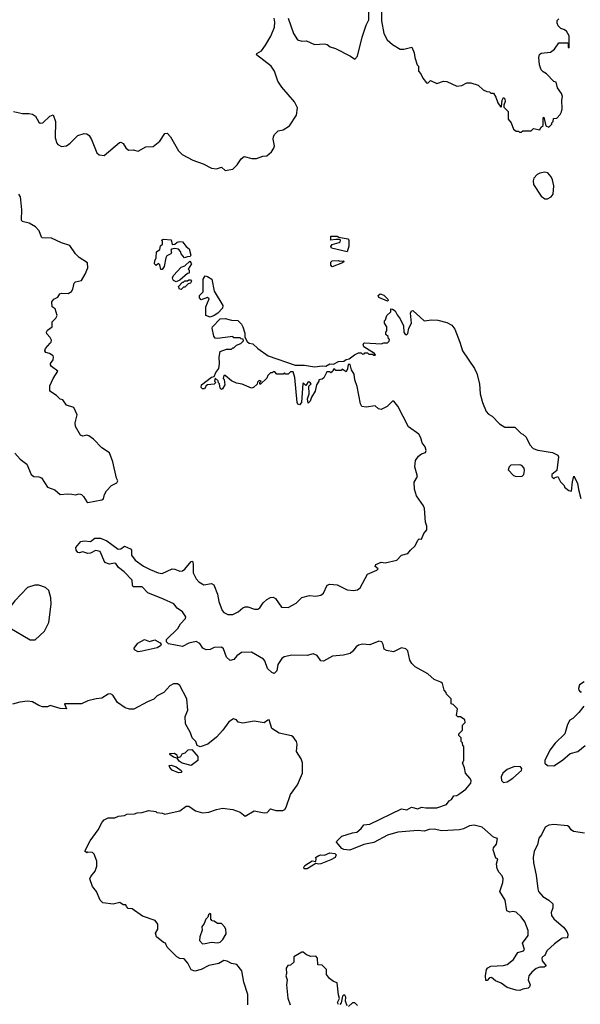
# Model space of a CAD drawing. Extents: x 2240384 to 2404287, y 351326 to 526670.
# Tile 138 of 256: x 2281643 to 2286096, y 451129 to 458944. Entities that reach past the tile are written whole.
import ezdxf

# ---------------------------------------------------------------- set-up
doc = ezdxf.new("R2010")
doc.units = 0

msp = doc.modelspace()

# ---------------------------------------------------------------- linework, layer by layer
at = {"layer": '0CON20XD'}
for points in [[(2284516.7, 459035), (2284516.7, 458935), (2284533.8, 458835), (2284562.5, 458785), (2284605, 458747.5), (2284665, 458710), (2284695, 458710), (2284756.4, 458726.4), (2284775, 458680), (2284780, 458645), (2284800, 458585), (2284810, 458575), (2284810, 458535), (2284830, 458515), (2284845, 458480), (2284875, 458442.5), (2284885, 458440), (2284905, 458460), (2284955, 458437.5), (2285010, 458455), (2285035, 458453.3), (2285115, 458416.7), (2285155, 458422.5), (2285195, 458442.5), (2285225, 458442.5), (2285283.6, 458423.6), (2285325, 458387.5), (2285353, 458373), (2285375, 458370), (2285385, 458360), (2285405, 458360), (2285425, 458330), (2285440, 458285), (2285465, 458250), (2285470, 458255), (2285474.3, 458305.7), (2285485, 458326.7), (2285495, 458316.7), (2285498.5, 458295), (2285487.5, 458265), (2285488.3, 458248.3), (2285521.4, 458215), (2285523.3, 458155), (2285546.2, 458125), (2285564, 458074), (2285585, 458060), (2285605, 458060), (2285611.7, 458051.7), (2285625, 458050), (2285638.3, 458061.7), (2285705, 458062.5), (2285725, 458080), (2285775, 458070), (2285781.7, 458088.3), (2285800, 458105), (2285800, 458165), (2285805, 458170), (2285821.7, 458101.7), (2285845, 458090), (2285870, 458115), (2285870, 458125), (2285880, 458135), (2285881.7, 458158.3), (2285908.3, 458161.7), (2285935, 458190), (2285947, 458213), (2285952.5, 458235), (2285947.5, 458305), (2285953, 458333), (2285945, 458357.5), (2285914.1, 458404.1), (2285905, 458447.5), (2285883.9, 458453.9), (2285827.5, 458515), (2285799.3, 458529.3), (2285783.3, 458545), (2285771.2, 458585), (2285766.4, 458643.6), (2285772.3, 458667.7), (2285785, 458677.5), (2285860, 458685), (2285889.3, 458710.7), (2285925, 458760), (2285995, 458760), (2286000, 458755), (2286000, 458725), (2286008.3, 458721.7), (2286006.7, 458815), (2285985, 458853.3), (2285965, 458866.7), (2285940, 458875), (2285920, 458895), (2285911.2, 458915), (2285912.7, 458937.3), (2285925, 458950)], [(2283642.5, 457895), (2283662.5, 457925), (2283666.4, 457943.6), (2283656.7, 457995), (2283657.5, 458015), (2283666.4, 458033.6), (2283695, 458062.5), (2283735, 458070), (2283785, 458102.5), (2283842.5, 458185), (2283850, 458245), (2283825, 458292.5), (2283725, 458407.5), (2283693.3, 458455), (2283666.7, 458535), (2283640, 458575), (2283522.5, 458665), (2283527.5, 458675), (2283563.9, 458696.1), (2283595, 458742.5), (2283637.7, 458812.3), (2283665.9, 458884.1), (2283668.6, 458925), (2283662.9, 458955)], [(2283774.5, 458955), (2283818.6, 458835), (2283850, 458785), (2283885, 458773.8), (2283920, 458775), (2283985, 458746.7), (2284065, 458752.5), (2284085, 458746.7), (2284109.3, 458729.3), (2284150, 458715), (2284270, 458655), (2284305, 458630), (2284326.4, 458653.6), (2284363.8, 458805), (2284395, 458900), (2284416.4, 458943.6), (2284415, 459007.5)], [(2281595, 458215.8), (2281665, 458199.2), (2281715, 458200), (2281745, 458193.8), (2281767.7, 458177.7), (2281795, 458130), (2281805, 458123.8), (2281827.5, 458125), (2281883.1, 458176.9), (2281908.3, 458188.3), (2281926.1, 458136.1), (2281924, 458005), (2281936.7, 457965), (2281945, 457953.3), (2281975, 457937.5), (2282015, 457943.3), (2282043.3, 457965), (2282105, 458025.8), (2282155, 458040), (2282175, 458038.8), (2282194.2, 458024.2), (2282214.2, 457994.2), (2282256.1, 457886.1), (2282275, 457870), (2282313, 457867), (2282435, 457970), (2282445, 457971.2), (2282465, 457960), (2282485, 457927.5), (2282507, 457907), (2282545, 457910), (2282585, 457901.2), (2282645, 457934), (2282701.7, 457938.3), (2282755, 457978.8), (2282795, 458040), (2282815, 458043.3), (2282841.2, 458015), (2282904.2, 457904.2), (2282934.2, 457874.2), (2283018.3, 457828.3), (2283099.5, 457799.5), (2283165, 457766.7), (2283205, 457760), (2283245, 457772.5), (2283275, 457747.5), (2283335, 457757.5), (2283369.3, 457790.7), (2283400.7, 457839.3), (2283425, 457857.5), (2283487, 457843), (2283525, 457843.3), (2283575, 457860), (2283605, 457862.5), (2283642.5, 457895)], [(2285813, 457523), (2285835, 457523.3), (2285865, 457536.7), (2285879.7, 457560.3), (2285884.3, 457625), (2285873.4, 457673.4), (2285865, 457696.7), (2285837.7, 457727.7), (2285815, 457733.3), (2285775, 457726.7), (2285754.1, 457715.9), (2285727.5, 457685), (2285720, 457665), (2285723.3, 457635), (2285785, 457542.5), (2285813, 457523)], [(2281605, 455503.8), (2281645.7, 455455), (2281699.4, 455415), (2281735, 455333.1), (2281755, 455319.5), (2281795, 455315.5), (2281815, 455306.7), (2281864.7, 455234.7), (2281922.9, 455212.9), (2281965, 455175.8), (2282025, 455181.8), (2282057.1, 455177.1), (2282085, 455173.8), (2282115, 455180.4), (2282135, 455175.5), (2282150.8, 455160.8), (2282175, 455116), (2282185, 455110.8), (2282295, 455133.3), (2282307.7, 455142.3), (2282316.2, 455175), (2282333.3, 455205), (2282372.7, 455247.3), (2282415, 455267.5), (2282422.5, 455285), (2282411.2, 455305), (2282383.8, 455435), (2282356.7, 455505), (2282295, 455546.7), (2282230, 455615), (2282192.3, 455642.3), (2282175, 455646.2), (2282145, 455638.8), (2282125, 455647.5), (2282086, 455715), (2282083.8, 455745), (2282098.8, 455808.8), (2282073.3, 455865), (2282015, 455883.8), (2281985, 455927.5), (2281965, 455932.5), (2281935, 455962.5), (2281882.5, 455995), (2281882.3, 456037.7), (2281908.8, 456095), (2281946.7, 456155), (2281895, 456192.5), (2281887.5, 456205), (2281887.5, 456215), (2281910, 456245), (2281912.5, 456265), (2281907.5, 456275), (2281880, 456295), (2281851.7, 456301.7), (2281842.5, 456315), (2281846.7, 456335), (2281884.2, 456375.8), (2281893.3, 456385), (2281895, 456400), (2281885, 456422.5), (2281859.3, 456449.3), (2281856.7, 456465), (2281865, 456480), (2281900, 456505), (2281900, 456545), (2281931.2, 456575), (2281941.2, 456595), (2281925, 456650), (2281900, 456665), (2281897.5, 456705), (2281913.9, 456726.1), (2281945, 456742.5), (2281961.7, 456768.3), (2281975, 456773.3), (2282028.3, 456771.7), (2282055, 456786.7), (2282065.6, 456804.4), (2282076.2, 456853.8), (2282085, 456862.5), (2282132.5, 456875), (2282163.3, 456925), (2282183.3, 456975), (2282182.5, 457015), (2282115, 457056.7), (2282085.9, 457085.9), (2282041.2, 457151.2), (2281975, 457172.5), (2281895, 457208.8), (2281822.3, 457212.3), (2281815, 457217.5), (2281797, 457267), (2281769.1, 457299.1), (2281717.7, 457327.7), (2281663.1, 457343.1), (2281658, 457355), (2281660.8, 457435), (2281652.5, 457515), (2281648.1, 457538.1), (2281635, 457558.8)], [(2284245, 457102.5), (2284120.3, 457130.3), (2284114.5, 457145), (2284125, 457160), (2284180, 457175), (2284188.3, 457181.7), (2284190, 457195), (2284185, 457200), (2284155, 457200), (2284115, 457193.3), (2284114.1, 457225.9), (2284165, 457226), (2284178.3, 457218.3), (2284250, 457205), (2284257.5, 457195), (2284257, 457147), (2284245, 457102.5)], [(2282775, 456960), (2282765, 456962.5), (2282757, 456997), (2282745, 457010), (2282726, 456994), (2282713.1, 457005), (2282715, 457030), (2282727.5, 457055), (2282728.3, 457101.7), (2282755, 457120), (2282761.7, 457148.3), (2282777, 457163), (2282777.5, 457185), (2282770, 457195), (2282785, 457202.5), (2282847, 457197), (2282855, 457160), (2282875, 457162.5), (2282893, 457177), (2282915, 457183.3), (2282935, 457180), (2282964.1, 457144.1), (2282988.8, 457125), (2283001.2, 457075), (2282996.7, 457063.3), (2282977, 457063), (2282953, 457053), (2282924.2, 457084.2), (2282920, 457105), (2282905, 457123.3), (2282875, 457126.7), (2282848.3, 457121.7), (2282842.5, 457115), (2282847.5, 457095), (2282842.5, 457085), (2282810.7, 457069.3), (2282802.5, 457055), (2282790, 456985), (2282775, 456960)], [(2282885, 456863.3), (2282865, 456873.8), (2282858.8, 456885), (2282856.7, 456895), (2282865, 456912.5), (2282925, 456980), (2282955, 456990), (2282995, 457027.5), (2283006.7, 457005), (2282980, 456965), (2282990, 456955), (2282988.3, 456931.7), (2282975, 456930), (2282915, 456877.5), (2282885, 456863.3)], [(2284125, 456982.5), (2284113.8, 456995), (2284115, 457020), (2284125, 457030), (2284175, 457032.5), (2284185, 457027.5), (2284215, 457030), (2284220, 457025), (2284207, 457013), (2284125, 456982.5)], [(2283155, 456583.8), (2283120, 456595), (2283120, 456665), (2283148.3, 456728.3), (2283135, 456740), (2283085, 456720), (2283070, 456735), (2283070, 456755), (2283100, 456785), (2283100, 456885), (2283115, 456910), (2283135, 456906.2), (2283168, 456885), (2283188.1, 456788.1), (2283255.8, 456674.2), (2283253.3, 456655), (2283215.9, 456614.1), (2283187.5, 456595), (2283155, 456583.8)], [(2282925, 456802.5), (2282912.5, 456805), (2282903.3, 456825), (2282935, 456860), (2282945, 456860), (2282955, 456870), (2282975, 456870), (2282985, 456880), (2282998.3, 456878.3), (2283008.3, 456868.3), (2282998.3, 456851.7), (2282981.7, 456848.3), (2282955, 456820), (2282945, 456820), (2282925, 456802.5)], [(2284565, 456710), (2284495, 456740), (2284490, 456755), (2284505, 456767.5), (2284535, 456756.7), (2284567.5, 456725), (2284570, 456715), (2284565, 456710)], [(2283883, 454357), (2283945, 454373.1), (2283995, 454367.8), (2284035, 454375.8), (2284056.7, 454393.3), (2284084.4, 454455.6), (2284105, 454463.8), (2284165, 454457.5), (2284245, 454418.5), (2284295, 454414.2), (2284325, 454418), (2284348, 454435), (2284405, 454543.3), (2284480, 454575), (2284490, 454585), (2284467.5, 454605), (2284470.7, 454619.3), (2284515, 454637.5), (2284545, 454632.5), (2284637.5, 454655), (2284675, 454693.3), (2284725, 454706.7), (2284746.1, 454733.9), (2284785, 454767.5), (2284805, 454812.5), (2284815, 454822.5), (2284835, 454820), (2284852.5, 454865), (2284876.7, 454895), (2284877, 454923), (2284866.7, 454955), (2284856.7, 455065), (2284850, 455085), (2284794.3, 455164.3), (2284777.6, 455217.6), (2284775.9, 455274.1), (2284802.3, 455317.7), (2284780, 455395), (2284786.2, 455446.2), (2284810.3, 455479.7), (2284835, 455497.5), (2284865, 455508.8), (2284871.1, 455525), (2284863.8, 455555), (2284840.8, 455585), (2284829.1, 455625), (2284812.7, 455655), (2284731.5, 455711.5), (2284645, 455877.8), (2284615, 455916.7), (2284605, 455917.5), (2284561.2, 455875), (2284515, 455851.1), (2284493.8, 455855), (2284465, 455880), (2284395, 455868.9), (2284361.2, 455875), (2284350.8, 455895), (2284322.3, 456032.3), (2284303.8, 456085), (2284299.3, 456129.3), (2284277.5, 456165), (2284268.3, 456208.3), (2284253, 456207), (2284247, 456173), (2284235, 456150), (2284205, 456170), (2284195, 456160), (2284155, 456160), (2284145, 456170), (2284135, 456170), (2284130, 456155), (2284115, 456140), (2284105, 456150), (2284081.7, 456148.3), (2284058.3, 456101.7), (2284045, 456090), (2284020, 456085), (2284020, 456075), (2284000, 456045), (2283990, 455995), (2283961.7, 455948.3), (2283950, 455915), (2283935, 455900), (2283930, 455935), (2283942.5, 455975), (2283940, 456035), (2283957.5, 456055), (2283948.3, 456068.3), (2283935, 456070), (2283921.7, 456048.3), (2283915, 456040), (2283898.3, 456058.3), (2283893, 456057), (2283880, 455905), (2283865, 455886.2), (2283852, 455892), (2283846.7, 455905), (2283827.5, 456105), (2283815, 456150), (2283795, 456150), (2283775, 456130), (2283755, 456130), (2283745, 456140), (2283735, 456130), (2283685, 456130), (2283668.3, 456148.3), (2283655, 456150), (2283648.3, 456141.7), (2283635, 456140), (2283615, 456120), (2283605, 456100), (2283555, 456050), (2283550, 456050), (2283550, 456065), (2283560, 456075), (2283545, 456080), (2283531.7, 456068.3), (2283528.3, 456051.7), (2283500, 456025), (2283485, 456020), (2283410, 456050), (2283365, 456058), (2283325, 456077.5), (2283275, 456120), (2283265, 456120), (2283260, 456095), (2283267, 456087), (2283272.5, 456045), (2283255, 456013.3), (2283245, 456010), (2283235, 456020), (2283230, 456055), (2283221.7, 456061.7), (2283218.3, 456078.3), (2283195, 456100), (2283190, 456075), (2283200, 456065), (2283188.3, 456051.7), (2283135, 456046.7), (2283122.9, 456037.1), (2283111.2, 456015), (2283095, 456013.3), (2283084.4, 456025), (2283086, 456045), (2283165, 456106.7), (2283188.3, 456111.7), (2283200, 456145), (2283224.2, 456175.8), (2283230, 456215), (2283226.7, 456265), (2283235, 456310), (2283285, 456330), (2283325, 456330), (2283335, 456340), (2283345, 456340), (2283365, 456360), (2283400, 456375), (2283420, 456395), (2283418.3, 456408.3), (2283401.7, 456411.7), (2283395, 456420), (2283345, 456420), (2283335, 456430), (2283213, 456413), (2283195, 456416.7), (2283185, 456433.3), (2283172.9, 456495), (2283175, 456506.7), (2283235, 456570), (2283275, 456572.5), (2283325, 456560), (2283375, 456556.7), (2283405, 456527.5), (2283416.2, 456505), (2283430, 456455), (2283430, 456425), (2283450.7, 456390.7), (2283465, 456377.5), (2283495, 456370), (2283534, 456334), (2283616.4, 456276.4), (2283830.7, 456200.7), (2283905, 456201.2), (2283985, 456187.5), (2284045.8, 456195.8), (2284075, 456193.3), (2284105, 456211.2), (2284135, 456210), (2284175, 456230), (2284216.2, 456233.8), (2284235, 456246.2), (2284258.8, 456251.2), (2284302.5, 456285), (2284335, 456300), (2284355, 456300), (2284365, 456290), (2284378.3, 456291.7), (2284385, 456300), (2284405, 456300), (2284415, 456290), (2284445, 456290), (2284455, 456280), (2284468.3, 456281.7), (2284460, 456295), (2284375, 456347.5), (2284370, 456365), (2284375, 456377.5), (2284385, 456380), (2284515, 456370), (2284535, 456380), (2284565, 456380), (2284578.3, 456391.7), (2284580, 456405), (2284571.7, 456411.7), (2284568.3, 456428.3), (2284550, 456445), (2284550, 456465), (2284560, 456475), (2284560, 456505), (2284540, 456535), (2284540, 456555), (2284548.3, 456561.7), (2284560, 456595), (2284590, 456625), (2284591.7, 456648.3), (2284605, 456647.5), (2284625, 456632.5), (2284640.3, 456600.3), (2284665, 456570), (2284691.2, 456515), (2284694, 456464), (2284700.5, 456450.5), (2284715, 456443.3), (2284726.6, 456453.4), (2284733.6, 456496.4), (2284754.4, 456535), (2284747.5, 456615), (2284755, 456633.3), (2284764.1, 456635.9), (2284855, 456554.5), (2284915, 456562.9), (2284965, 456559.2), (2285035, 456540.6), (2285075, 456520), (2285097.8, 456487.8), (2285139.4, 456385), (2285159.4, 456315), (2285254.2, 456175), (2285272.5, 456135), (2285294.2, 456055), (2285301.2, 455975), (2285318, 455905), (2285348.8, 455835), (2285365, 455812.5), (2285396.4, 455796.4), (2285455, 455737.5), (2285495, 455710), (2285575, 455710), (2285625, 455660), (2285640, 455655), (2285665, 455630), (2285695, 455570), (2285721.7, 455541.7), (2285758.3, 455528.3), (2285875, 455510), (2285916.4, 455486.4), (2285922.5, 455475), (2285910, 455365), (2285870, 455335), (2285870, 455315), (2285885, 455300), (2285891.7, 455308.3), (2285918.3, 455318.3), (2285937.5, 455275), (2285966.4, 455246.4), (2285970, 455235), (2286005, 455207.5), (2286025, 455202.5), (2286032.8, 455277.2), (2286045, 455320), (2286072.9, 455265), (2286081.5, 455215), (2286100.8, 455145)], [(2285585, 455317.5), (2285635, 455320), (2285647, 455333), (2285652.5, 455365), (2285650, 455385), (2285630, 455405), (2285615, 455410), (2285545, 455407.5), (2285530, 455395), (2285521.7, 455371.7), (2285565, 455327.5), (2285585, 455317.5)], [(2286129, 452489), (2286041.5, 452501.5), (2286023.6, 452513.6), (2286007.4, 452537.4), (2285992.5, 452545), (2285885, 452556.7), (2285845, 452550.9), (2285816.9, 452535), (2285786.3, 452473.7), (2285765, 452448), (2285755.6, 452395), (2285729.1, 452345), (2285722.3, 452295), (2285723.1, 452253.1), (2285745.6, 452155), (2285756.9, 452045), (2285764.7, 452024.7), (2285798.8, 451985), (2285845, 451956.2), (2285876.1, 451926.1), (2285876.2, 451895), (2285863.2, 451856.8), (2285866.9, 451835), (2285885, 451807.1), (2285962.1, 451742.1), (2285988.1, 451708.1), (2285996.5, 451685), (2285992.5, 451657.5), (2285951.2, 451655), (2285889.9, 451610.1), (2285830, 451555), (2285814.3, 451515.7), (2285795, 451505.6), (2285788.9, 451495), (2285792.5, 451475), (2285823.8, 451435), (2285807.5, 451425), (2285775, 451424.1), (2285745, 451412.5), (2285710.8, 451385), (2285687.9, 451355), (2285681.8, 451325), (2285697, 451283), (2285692.9, 451267.1), (2285682.2, 451257.8), (2285639.2, 451250.8), (2285615, 451238.9), (2285585, 451240.4), (2285513.4, 451263.4), (2285467.1, 451297.1), (2285422, 451315), (2285391.4, 451341.4), (2285375, 451339.4), (2285355, 451319.5), (2285345, 451318.1), (2285341.6, 451355), (2285351.4, 451405), (2285360.4, 451419.6), (2285385, 451431.5), (2285485, 451436.2), (2285515, 451444.5), (2285563.9, 451486.1), (2285598.1, 451541.9), (2285645, 451554.3), (2285651.4, 451565), (2285637.1, 451615), (2285682.2, 451675), (2285680.9, 451715), (2285655, 451784), (2285625, 451822.5), (2285585, 451861.4), (2285560, 451865), (2285535, 451859.6), (2285511.7, 451871.7), (2285499.5, 451955), (2285457.1, 452025), (2285479.4, 452095), (2285482.9, 452125), (2285475, 452148.8), (2285452, 452175), (2285436.2, 452205), (2285430, 452245), (2285440, 452285), (2285425, 452290), (2285403.3, 452355), (2285405, 452370), (2285429.5, 452400.5), (2285438.8, 452445), (2285405, 452456), (2285316.7, 452535), (2285252.1, 452552.1), (2285215, 452544.6), (2285167.6, 452522.4), (2285135, 452514.6), (2284995, 452506.9), (2284935, 452520), (2284895, 452515.7), (2284855, 452502.6), (2284805, 452509.8), (2284645, 452494.6), (2284565, 452470.8), (2284455, 452414.1), (2284375, 452396.7), (2284265, 452352.7), (2284217.8, 452357.8), (2284201.5, 452365), (2284160, 452415), (2284162.5, 452425), (2284200.8, 452465), (2284285, 452490.9), (2284321.2, 452495), (2284355, 452524.2), (2284376.1, 452553.9), (2284425, 452559.1), (2284675, 452680), (2284716.4, 452673.6), (2284755, 452694.4), (2284805, 452680), (2284835, 452694.4), (2284868, 452688), (2284955, 452689.5), (2285033.3, 452715), (2285055, 452743.8), (2285072.5, 452755), (2285090, 452785), (2285115, 452787.5), (2285138.3, 452801.7), (2285185, 452836.7), (2285226.7, 452885), (2285227.5, 452905), (2285217.5, 452925), (2285183, 452963), (2285177, 453007), (2285160, 453045), (2285170, 453065), (2285170, 453175), (2285161.7, 453181.7), (2285160, 453205), (2285150, 453215), (2285150, 453245), (2285131.7, 453261.7), (2285130, 453275), (2285160, 453305), (2285160, 453345), (2285180, 453365), (2285178.3, 453388.3), (2285145, 453410), (2285121.7, 453411.7), (2285111.7, 453421.7), (2285120, 453475), (2285085, 453510), (2285070, 453515), (2285070, 453555), (2285031.7, 453591.7), (2285030, 453605), (2285013, 453623), (2285000, 453675), (2284987, 453687), (2284935, 453707.5), (2284885, 453752.5), (2284785, 453807.5), (2284757.5, 453835), (2284741.7, 453861.7), (2284726.7, 453935), (2284710.7, 453950.7), (2284675, 453958), (2284612, 453928), (2284557, 453937), (2284538.9, 453948.9), (2284530, 453985), (2284518.2, 454005), (2284495, 454010.8), (2284425, 453982.5), (2284365, 453986.7), (2284335, 453978.9), (2284315, 453966.7), (2284289, 453931), (2284266.7, 453913.3), (2284215, 453899.7), (2284126.3, 453893.7), (2284055, 453852.5), (2284034.2, 453855), (2284005, 453897.5), (2283975, 453910), (2283925, 453898.9), (2283805, 453900.4), (2283744.1, 453885.9), (2283726.2, 453873.8), (2283692.9, 453825), (2283684.4, 453775), (2283665, 453755.6), (2283645, 453763.1), (2283611.5, 453795), (2283589.6, 453855), (2283578.8, 453868.8), (2283485, 453923.3), (2283405, 453922.3), (2283368.1, 453895), (2283345, 453865.6), (2283315, 453857.8), (2283285, 453884), (2283261.3, 453951.3), (2283245, 453963.3), (2283188.1, 453961.9), (2283155, 453945.7), (2283125, 453942.5), (2283097, 453957), (2283073.7, 453993.7), (2283045, 454008.1), (2282985, 453994.5), (2282935, 453968.9), (2282825, 453991.1), (2282808.8, 454005), (2282810, 454025), (2282897.7, 454112.3), (2282920.6, 454149.4), (2282959.7, 454190.3), (2282963.1, 454205), (2282936.2, 454245), (2282893.8, 454273.8), (2282867.6, 454307.6), (2282783.8, 454343.8), (2282660.8, 454395), (2282615, 454441.5), (2282545, 454442.2), (2282537.9, 454455), (2282536.2, 454496.2), (2282472.2, 454562.2), (2282427.1, 454595), (2282406.8, 454626.8), (2282395, 454630.7), (2282355, 454622.5), (2282318.8, 454635), (2282283.3, 454723.3), (2282245, 454730), (2282205, 454709.1), (2282185, 454706.7), (2282145, 454720), (2282115, 454711.5), (2282105, 454715.8), (2282092.5, 454735), (2282087.5, 454755), (2282128.7, 454801.3), (2282155, 454807.3), (2282205, 454801.8), (2282240.2, 454829.8), (2282285, 454830), (2282335, 454808.2), (2282425, 454741.1), (2282445, 454744.2), (2282475, 454765.6), (2282524, 454745), (2282530, 454735), (2282530.6, 454695), (2282559.4, 454655), (2282625, 454607.9), (2282680.5, 454580.5), (2282744, 454554), (2282775, 454549.5), (2282855, 454585.8), (2282875, 454584), (2282915, 454567.5), (2282935, 454568.6), (2282955, 454583.5), (2283005, 454644.2), (2283015, 454646.7), (2283021.8, 454621.8), (2283021.5, 454555), (2283045, 454506.9), (2283065, 454482.2), (2283105, 454459.1), (2283165, 454468.5), (2283185, 454457.8), (2283213.8, 454383.8), (2283224.7, 454325), (2283251.5, 454255), (2283265, 454239.1), (2283295, 454223.3), (2283335, 454224.3), (2283378, 454245), (2283415, 454276.9), (2283435, 454282.9), (2283455, 454284.2), (2283507.5, 454265), (2283535, 454265.7), (2283549.2, 454275), (2283575.5, 454314.5), (2283607, 454343), (2283635, 454358), (2283655, 454360), (2283675, 454351.2), (2283722.3, 454282.3), (2283775, 454278.8), (2283837.7, 454312.3), (2283883, 454357)], [(2281765, 454022.5), (2281839.3, 454090.7), (2281875, 454160), (2281892.5, 454305), (2281890, 454355), (2281873.6, 454413.6), (2281848.3, 454438.3), (2281793.9, 454456.1), (2281763.9, 454456.1), (2281705, 454436.7), (2281605, 454332.5), (2281566.4, 454283.6), (2281470, 454225), (2281450, 454205), (2281452.5, 454175), (2281481.7, 454141.7), (2281495, 454140), (2281505, 454130), (2281535, 454130), (2281565, 454117.5), (2281725, 454022.5), (2281765, 454022.5)], [(2282585, 453926), (2282555, 453942.5), (2282552.5, 453955), (2282580, 453995), (2282635, 454024.2), (2282675, 454010), (2282715, 454023.3), (2282757.3, 453997.3), (2282765.8, 453985.8), (2282762, 453975), (2282735, 453959.5), (2282615, 453933.3), (2282585, 453926)], [(2282855, 452652.5), (2282915.9, 452664.1), (2282965, 452702.5), (2282985, 452702.5), (2283040, 452665), (2283095, 452650), (2283145, 452653.8), (2283205, 452676), (2283254.1, 452685.9), (2283335, 452676), (2283395, 452653.8), (2283435, 452622.5), (2283505, 452663.8), (2283585, 452648.8), (2283608, 452652), (2283635, 452680), (2283677.7, 452667.7), (2283733.6, 452666.4), (2283747.5, 452675), (2283760, 452695), (2283793.8, 452795), (2283849.3, 452870.7), (2283888.6, 452965), (2283889.4, 453045), (2283878.3, 453078.3), (2283842, 453135), (2283846, 453195), (2283841.2, 453215), (2283815, 453252.5), (2283800.7, 453260.7), (2283705, 453282.5), (2283645, 453317.5), (2283625, 453386.7), (2283614.3, 453385.7), (2283585, 453363.3), (2283506.4, 453376.4), (2283415, 453360), (2283378.3, 453368.3), (2283365, 453387.5), (2283340, 453395), (2283305, 453372.5), (2283256.2, 453305), (2283205, 453250), (2283136.1, 453193.9), (2283075, 453173.3), (2283053.6, 453183.6), (2283042.5, 453215), (2283013, 453243), (2283000, 453285), (2282960, 453355), (2282957, 453413), (2282978.8, 453465), (2282970, 453555), (2282915, 453660), (2282895, 453672.5), (2282865, 453672.5), (2282835, 453657.5), (2282787.5, 453605), (2282735, 453576.7), (2282708.8, 453551.2), (2282658.8, 453531.2), (2282548.3, 453471.7), (2282515, 453471.2), (2282481.7, 453481.7), (2282420, 453525), (2282383.9, 453583.9), (2282365, 453593.3), (2282345, 453590), (2282295, 453558.8), (2282250, 453555), (2282185, 453539.2), (2282135, 453513.3), (2282035, 453513.8), (2282000, 453515), (2282015, 453473.3), (2281965, 453478), (2281885, 453500), (2281865, 453490), (2281825, 453490), (2281795, 453500), (2281745, 453530), (2281705.7, 453535.7), (2281645, 453528.6), (2281585, 453512)], [(2286125, 453690), (2286090, 453665), (2286080, 453635), (2286083, 453623), (2286095, 453610), (2286105, 453610)], [(2286122.5, 453495), (2286082.5, 453445), (2286035, 453397.5), (2286012.5, 453385), (2285995, 453350), (2285973.6, 453276.4), (2285895, 453202.5), (2285853.9, 453146.1), (2285813.3, 453065), (2285813, 453043), (2285835, 453023.8), (2285885, 453022)], [(2283005, 453024), (2282933.5, 453043.5), (2282909.1, 453059.1), (2282892.5, 453082.5), (2282865, 453091.2), (2282835, 453113.3), (2282835, 453120), (2282871.7, 453121.7), (2282890, 453110), (2282892.5, 453092.5), (2282905, 453087.5), (2282922.5, 453095), (2282933.3, 453116.7), (2282957.5, 453125), (2282980.8, 453149.2), (2283010.7, 453150.7), (2283057, 453097), (2283057.5, 453065), (2283005, 453024)], [(2285885, 453022), (2285955, 453066.2), (2286015, 453118.8), (2286075, 453136.7), (2286135, 453183.8)], [(2282905, 452966.7), (2282855, 452987.5), (2282835, 453010), (2282830, 453025), (2282845, 453026.7), (2282885, 453013.8), (2282926.7, 452985), (2282930, 452975), (2282925, 452970), (2282905, 452966.7)], [(2285485, 452890), (2285515, 452893.8), (2285560, 452925), (2285627.5, 452985), (2285631.7, 453001.7), (2285620, 453015), (2285573, 453017), (2285515, 452992.5), (2285480, 452965), (2285467.5, 452935), (2285470, 452905), (2285485, 452890)], [(2283453.8, 451125), (2283456.1, 451206.1), (2283423.3, 451305), (2283406.7, 451395), (2283366.4, 451446.4), (2283325, 451452.5), (2283291.7, 451471.7), (2283265, 451477.5), (2283225, 451453.3), (2283145, 451436.2), (2283083.9, 451406.1), (2283035, 451392.5), (2283005, 451402.5), (2282977.5, 451455), (2282949.3, 451489.3), (2282915, 451492.5), (2282890, 451505), (2282813.6, 451583.6), (2282800, 451615), (2282785, 451620), (2282730, 451665), (2282722.5, 451695), (2282740, 451725), (2282740, 451765), (2282720, 451795), (2282619.3, 451829.3), (2282537, 451887), (2282505, 451890), (2282490, 451905), (2282485, 451920), (2282465, 451920), (2282437, 451937), (2282385, 451923.3), (2282303.6, 451933.6), (2282282.5, 451955), (2282252.5, 452025), (2282222.5, 452065), (2282200, 452125), (2282207.5, 452145), (2282243.3, 452185), (2282256.2, 452225), (2282256.7, 452265), (2282235, 452320), (2282220, 452335), (2282185, 452337.5), (2282175, 452332.5), (2282160, 452345), (2282203.9, 452426.1), (2282266.1, 452513.9), (2282296.7, 452575), (2282315, 452593.3), (2282345, 452610), (2282399.3, 452610.7), (2282428.3, 452621.7), (2282475, 452627.5), (2282495, 452637.5), (2282555, 452640), (2282575, 452650), (2282615, 452652.5), (2282665, 452667.5), (2282725, 452660), (2282733, 452653), (2282777, 452647), (2282795, 452637.5), (2282855, 452652.5)], [(2283925, 452203.7), (2283902.5, 452205), (2283899.4, 452215), (2283907.6, 452232.4), (2283965, 452268.8), (2283995, 452262.5), (2283997.5, 452285), (2283992.5, 452295), (2284018.8, 452311.2), (2284035.9, 452315.9), (2284065, 452312.5), (2284105, 452332.7), (2284145.8, 452325.8), (2284156.7, 452316.7), (2284149.1, 452295), (2284115, 452276), (2284033.8, 452243.8), (2284015, 452241.2), (2283995, 452247.5), (2283925, 452203.7)], [(2283095, 451610), (2283115, 451612.5), (2283165, 451622.5), (2283215, 451617.5), (2283235, 451623.3), (2283256.1, 451643.9), (2283281.7, 451688.3), (2283280, 451725), (2283270, 451745), (2283245, 451770), (2283215, 451770), (2283188.3, 451788.3), (2283171.7, 451791.7), (2283160, 451805), (2283160, 451845), (2283155, 451850), (2283141.7, 451838.3), (2283138.3, 451821.7), (2283120, 451805), (2283108.3, 451771.7), (2283090, 451745), (2283091.7, 451718.3), (2283072.5, 451665), (2283070, 451635), (2283095, 451610)], [(2284175, 451127.5), (2284166.7, 451145), (2284183.3, 451175), (2284173.9, 451203.9), (2284165, 451300), (2284135, 451310), (2284102.5, 451335), (2284080, 451365), (2284080, 451405), (2284045, 451440), (2284011.7, 451441.7), (2284007.5, 451495), (2283995, 451512.5), (2283955, 451510), (2283921.7, 451521.7), (2283895, 451542.5), (2283885, 451542.5), (2283820, 451505), (2283820, 451465), (2283795, 451440), (2283771.7, 451438.3), (2283760, 451415), (2283762.5, 451375), (2283757.5, 451355), (2283767.5, 451325), (2283763.3, 451285), (2283773, 451177), (2283790, 451125)], [(2284245, 451117.5), (2284231.2, 451155), (2284233.3, 451185), (2284225, 451202.5), (2284215, 451202.5), (2284206.4, 451193.6), (2284195, 451140), (2284185, 451127.5)], [(2284325, 451120), (2284305, 451140), (2284285, 451140), (2284255, 451112.5)]]:
    msp.add_lwpolyline(points, dxfattribs=at)

doc.saveas('drawing.dxf')
